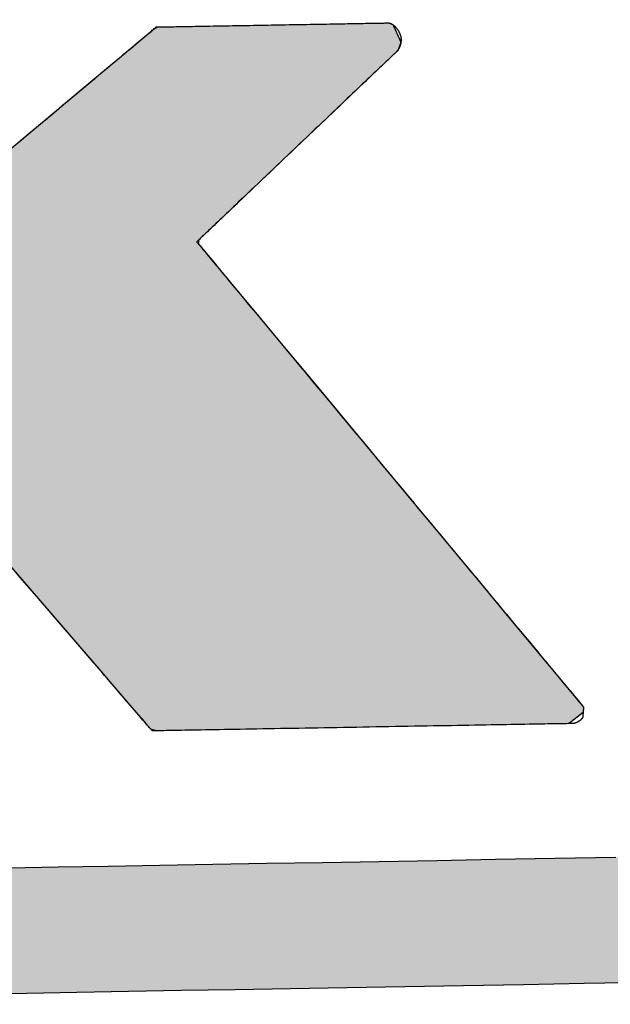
# Model space of a CAD drawing. Extents: x 562 to 7231, y 5467 to 12326.
# Tile 14 of 65: x 3199 to 3260, y 8145 to 8247. Entities that reach past the tile are written whole.
import ezdxf

# ---------------------------------------------------------------- set-up
doc = ezdxf.new("R2010")
doc.units = 0
doc.layers.get('0').update_dxf_attribs({"linetype": 'CONTINUOUS'})
doc.layers.add('LOGO', color=7, linetype='CONTINUOUS')

# ---------------------------------------------------------------- blocks, each defined once
blk = doc.blocks.new('*U29')
at = {"layer": 'LOGO', "color": 8, "linetype": 'CONTINUOUS', "extrusion": (0, 0, -1)}
for points in [[(-0.488, 14.811), (-74.153, 14.36), (-0.664, 14.36)], [(-0.488, 14.811), (-74.329, 14.811), (-74.153, 14.36)], [(-0.664, 14.36), (-73.146, 13.4), (-1.671, 13.4)], [(-0.664, 14.36), (-74.153, 14.36), (-73.146, 13.4)], [(-1.671, 13.4), (-71.797, 12.948), (-3.02, 12.948)], [(-1.671, 13.4), (-73.146, 13.4), (-71.797, 12.948)], [(-3.02, 12.948), (-71.454, 12.931), (-3.364, 12.931)], [(-3.02, 12.948), (-71.797, 12.948), (-71.454, 12.931)]]:
    blk.add_solid(points, dxfattribs=at)
blk = doc.blocks.new('*U30')
at = {"layer": 'LOGO', "color": 8, "linetype": 'CONTINUOUS'}
for p, q in [((4.247, 27.095), (4.305, 27.24)), ((4.305, 27.24), (4.484, 27.325)), ((4.484, 27.325), (4.505, 27.335)), ((9.691, 27.335), (9.771, 27.325)), ((9.771, 27.325), (9.9, 27.24)), ((9.9, 27.24), (9.958, 27.095)), ((14.623, 27.076), (14.886, 27.289)), ((14.886, 27.289), (14.912, 27.307)), ((14.912, 27.307), (14.95, 27.333)), ((14.95, 27.333), (14.952, 27.334)), ((18.406, 27.334), (18.416, 27.333)), ((18.416, 27.333), (18.473, 27.307)), ((18.473, 27.307), (18.481, 27.289)), ((18.481, 27.289), (18.572, 27.076)), ((4.246, 27.001), (4.247, 27.095)), ((9.958, 27.095), (9.958, 27.001)), ((14.575, 27.038), (14.623, 27.076)), ((18.572, 27.076), (18.589, 27.038)), ((4.246, 26.874), (4.246, 27.001)), ((9.958, 27.001), (9.959, 26.874)), ((14.416, 26.909), (14.441, 26.929)), ((14.441, 26.929), (14.575, 27.038)), ((18.544, 26.929), (18.529, 26.909)), ((18.589, 27.038), (18.544, 26.929)), ((4.246, 26.48), (4.246, 26.874)), ((9.959, 26.874), (9.959, 26.48)), ((14.189, 26.725), (14.416, 26.909)), ((18.529, 26.909), (18.329, 26.725)), ((13.635, 26.278), (14.189, 26.725)), ((18.329, 26.725), (17.842, 26.278)), ((4.246, 26.15), (4.246, 26.48)), ((9.959, 26.48), (9.959, 26.15)), ((13.434, 26.115), (13.635, 26.278)), ((17.842, 26.278), (17.665, 26.115)), ((4.246, 25.557), (4.246, 26.15)), ((9.959, 26.15), (9.959, 25.557)), ((12.444, 25.315), (13.434, 26.115)), ((17.665, 26.115), (16.795, 25.315)), ((4.246, 24.344), (4.246, 25.557)), ((9.959, 25.557), (9.958, 24.344)), ((11.528, 24.574), (12.444, 25.315)), ((16.795, 25.315), (15.991, 24.574)), ((11.199, 24.308), (11.528, 24.574)), ((15.991, 24.574), (15.702, 24.308)), ((4.246, 24.278), (4.246, 24.344)), ((4.246, 23.735), (4.246, 24.278)), ((9.958, 24.344), (9.958, 24.278)), ((9.958, 24.278), (9.958, 23.735)), ((10.995, 24.144), (11.199, 24.308)), ((15.702, 24.308), (15.523, 24.144)), ((10.925, 24.087), (10.995, 24.144)), ((15.523, 24.144), (15.509, 24.087)), ((10.783, 23.972), (10.925, 24.087)), ((15.509, 24.087), (15.602, 23.972)), ((10.544, 23.779), (10.783, 23.972)), ((15.602, 23.972), (15.757, 23.779)), ((4.246, 23.685), (4.246, 23.735)), ((9.958, 23.735), (9.958, 23.685)), ((10.339, 23.648), (10.489, 23.738)), ((10.489, 23.738), (10.535, 23.773)), ((10.535, 23.773), (10.544, 23.779)), ((15.757, 23.779), (15.762, 23.773)), ((15.762, 23.773), (15.789, 23.738)), ((15.789, 23.738), (15.861, 23.648)), ((4.246, 23.648), (4.246, 23.685)), ((4.246, 23.559), (4.246, 23.648)), ((4.246, 23.162), (4.246, 23.559)), ((9.958, 23.685), (10.024, 23.648)), ((15.861, 23.648), (15.933, 23.559)), ((15.933, 23.559), (16.251, 23.162)), ((4.246, 22.334), (4.246, 23.162)), ((16.251, 23.162), (16.915, 22.334)), ((4.246, 22.19), (4.246, 22.334)), ((16.915, 22.334), (17.03, 22.19)), ((4.246, 22.187), (4.246, 22.19)), ((4.246, 22.107), (4.246, 22.187)), ((4.246, 22.044), (4.246, 22.107)), ((10.025, 22.187), (9.958, 22.107)), ((9.958, 22.107), (9.958, 22.044)), ((10.262, 22.168), (10.234, 22.187)), ((10.347, 22.066), (10.262, 22.168)), ((17.03, 22.19), (17.033, 22.187)), ((17.033, 22.187), (17.048, 22.168)), ((17.048, 22.168), (17.13, 22.066)), ((4.246, 21.745), (4.246, 22.044)), ((9.958, 22.044), (9.958, 21.745)), ((10.64, 21.712), (10.347, 22.066)), ((17.13, 22.066), (17.414, 21.712)), ((4.246, 21.493), (4.246, 21.745)), ((9.958, 21.745), (9.958, 21.493)), ((11.666, 20.476), (10.64, 21.712)), ((17.414, 21.712), (18.405, 20.476)), ((4.246, 20.626), (4.246, 21.493)), ((9.958, 21.493), (9.958, 20.626)), ((4.246, 18.82), (4.246, 20.626)), ((9.958, 20.626), (9.959, 18.82)), ((12.945, 18.933), (11.666, 20.476)), ((18.405, 20.476), (19.642, 18.933)), ((13.37, 18.422), (12.945, 18.933)), ((19.642, 18.933), (20.052, 18.422)), ((4.246, 17.864), (4.246, 18.82)), ((9.959, 18.82), (9.959, 17.864)), ((13.978, 17.688), (13.37, 18.422)), ((20.052, 18.422), (20.64, 17.688)), ((4.246, 17.83), (4.246, 17.864)), ((4.246, 17.393), (4.246, 17.83)), ((9.959, 17.864), (9.959, 17.83)), ((9.959, 17.83), (9.959, 17.393)), ((14.082, 17.563), (13.978, 17.688)), ((20.64, 17.688), (20.74, 17.563)), ((14.375, 17.21), (14.082, 17.563)), ((20.74, 17.563), (21.023, 17.21)), ((4.246, 17.22), (4.246, 17.393)), ((9.959, 17.393), (9.959, 17.22)), ((4.248, 17.122), (4.246, 17.22)), ((9.959, 17.22), (9.959, 17.122)), ((4.251, 17.027), (4.248, 17.122)), ((9.959, 17.122), (9.953, 17.027)), ((14.473, 17.092), (14.375, 17.21)), ((14.497, 17.062), (14.473, 17.092)), ((21.023, 17.21), (21.118, 17.092)), ((21.118, 17.092), (21.142, 17.062)), ((4.258, 17.02), (4.251, 17.027)), ((4.398, 16.887), (4.258, 17.02)), ((9.952, 17.02), (9.874, 16.887)), ((9.953, 17.027), (9.952, 17.02)), ((14.502, 17.057), (14.497, 17.062)), ((14.562, 16.984), (14.502, 17.057)), ((14.679, 16.843), (14.562, 16.984)), ((21.134, 16.984), (20.953, 16.843)), ((21.141, 17.057), (21.134, 16.984)), ((21.142, 17.062), (21.141, 17.057)), ((4.465, 16.823), (4.398, 16.887)), ((4.523, 16.822), (4.465, 16.823)), ((4.655, 16.82), (4.523, 16.822)), ((9.733, 16.822), (9.502, 16.82)), ((9.735, 16.823), (9.733, 16.822)), ((9.874, 16.887), (9.735, 16.823)), ((14.761, 16.819), (14.679, 16.843)), ((20.953, 16.843), (20.922, 16.819))]:
    blk.add_line(p, q, dxfattribs=at)
at = {"layer": 'LOGO', "color": 8, "linetype": 'CONTINUOUS', "extrusion": (0, 0, -1)}
for points in [[(-4.305, 27.24), (-9.958, 27.095), (-4.247, 27.095)], [(-4.484, 27.325), (-9.9, 27.24), (-4.305, 27.24)], [(-4.305, 27.24), (-9.9, 27.24), (-9.958, 27.095)], [(-4.505, 27.335), (-9.771, 27.325), (-4.484, 27.325)], [(-4.484, 27.325), (-9.771, 27.325), (-9.9, 27.24)], [(-4.505, 27.335), (-9.691, 27.335), (-9.771, 27.325)], [(-14.886, 27.289), (-18.572, 27.076), (-14.623, 27.076)], [(-14.912, 27.307), (-18.481, 27.289), (-14.886, 27.289)], [(-14.886, 27.289), (-18.481, 27.289), (-18.572, 27.076)], [(-14.95, 27.333), (-18.473, 27.307), (-14.912, 27.307)], [(-14.912, 27.307), (-18.473, 27.307), (-18.481, 27.289)], [(-14.952, 27.334), (-18.416, 27.333), (-14.95, 27.333)], [(-14.95, 27.333), (-18.416, 27.333), (-18.473, 27.307)], [(-14.952, 27.334), (-18.406, 27.334), (-18.416, 27.333)], [(-4.247, 27.095), (-9.958, 27.001), (-4.246, 27.001)], [(-4.247, 27.095), (-9.958, 27.095), (-9.958, 27.001)], [(-14.623, 27.076), (-18.589, 27.038), (-14.575, 27.038)], [(-14.623, 27.076), (-18.572, 27.076), (-18.589, 27.038)], [(-4.246, 27.001), (-9.959, 26.874), (-4.246, 26.874)], [(-4.246, 27.001), (-9.958, 27.001), (-9.959, 26.874)], [(-14.441, 26.929), (-18.529, 26.909), (-14.416, 26.909)], [(-14.575, 27.038), (-18.544, 26.929), (-14.441, 26.929)], [(-14.441, 26.929), (-18.544, 26.929), (-18.529, 26.909)], [(-14.575, 27.038), (-18.589, 27.038), (-18.544, 26.929)], [(-4.246, 26.874), (-9.959, 26.48), (-4.246, 26.48)], [(-4.246, 26.874), (-9.959, 26.874), (-9.959, 26.48)], [(-14.416, 26.909), (-18.329, 26.725), (-14.189, 26.725)], [(-14.416, 26.909), (-18.529, 26.909), (-18.329, 26.725)], [(-14.189, 26.725), (-17.842, 26.278), (-13.635, 26.278)], [(-14.189, 26.725), (-18.329, 26.725), (-17.842, 26.278)], [(-4.246, 26.48), (-9.959, 26.15), (-4.246, 26.15)], [(-4.246, 26.48), (-9.959, 26.48), (-9.959, 26.15)], [(-13.635, 26.278), (-17.665, 26.115), (-13.434, 26.115)], [(-13.635, 26.278), (-17.842, 26.278), (-17.665, 26.115)], [(-4.246, 26.15), (-9.959, 25.557), (-4.246, 25.557)], [(-4.246, 26.15), (-9.959, 26.15), (-9.959, 25.557)], [(-13.434, 26.115), (-16.795, 25.315), (-12.444, 25.315)], [(-13.434, 26.115), (-17.665, 26.115), (-16.795, 25.315)], [(-4.246, 25.557), (-9.958, 24.344), (-4.246, 24.344)], [(-4.246, 25.557), (-9.959, 25.557), (-9.958, 24.344)], [(-12.444, 25.315), (-15.991, 24.574), (-11.528, 24.574)], [(-12.444, 25.315), (-16.795, 25.315), (-15.991, 24.574)], [(-11.528, 24.574), (-15.702, 24.308), (-11.199, 24.308)], [(-11.528, 24.574), (-15.991, 24.574), (-15.702, 24.308)], [(-4.246, 24.344), (-9.958, 24.278), (-4.246, 24.278)], [(-4.246, 24.344), (-9.958, 24.344), (-9.958, 24.278)], [(-4.246, 24.278), (-9.958, 23.735), (-4.246, 23.735)], [(-4.246, 24.278), (-9.958, 24.278), (-9.958, 23.735)], [(-11.199, 24.308), (-15.523, 24.144), (-10.995, 24.144)], [(-11.199, 24.308), (-15.702, 24.308), (-15.523, 24.144)], [(-10.995, 24.144), (-15.509, 24.087), (-10.925, 24.087)], [(-10.995, 24.144), (-15.523, 24.144), (-15.509, 24.087)], [(-10.925, 24.087), (-15.602, 23.972), (-10.783, 23.972)], [(-10.925, 24.087), (-15.509, 24.087), (-15.602, 23.972)], [(-10.783, 23.972), (-15.757, 23.779), (-10.544, 23.779)], [(-10.783, 23.972), (-15.602, 23.972), (-15.757, 23.779)], [(-4.246, 23.735), (-9.958, 23.685), (-4.246, 23.685)], [(-4.246, 23.735), (-9.958, 23.735), (-9.958, 23.685)], [(-10.489, 23.738), (-15.861, 23.648), (-10.339, 23.648)], [(-10.535, 23.773), (-15.789, 23.738), (-10.489, 23.738)], [(-10.489, 23.738), (-15.789, 23.738), (-15.861, 23.648)], [(-10.544, 23.779), (-15.762, 23.773), (-10.535, 23.773)], [(-10.535, 23.773), (-15.762, 23.773), (-15.789, 23.738)], [(-10.544, 23.779), (-15.757, 23.779), (-15.762, 23.773)], [(-4.246, 23.685), (-10.024, 23.648), (-4.246, 23.648)], [(-4.246, 23.685), (-9.958, 23.685), (-10.024, 23.648)], [(-4.246, 23.648), (-10.185, 23.559), (-4.246, 23.559)], [(-4.246, 23.648), (-10.024, 23.648), (-10.185, 23.559)], [(-4.246, 23.559), (-16.251, 23.162), (-4.246, 23.162)], [(-4.246, 23.559), (-15.933, 23.559), (-16.251, 23.162)], [(-10.339, 23.648), (-15.933, 23.559), (-10.185, 23.559)], [(-10.339, 23.648), (-15.861, 23.648), (-15.933, 23.559)], [(-4.246, 23.162), (-16.915, 22.334), (-4.246, 22.334)], [(-4.246, 23.162), (-16.251, 23.162), (-16.915, 22.334)], [(-4.246, 22.334), (-17.03, 22.19), (-4.246, 22.19)], [(-4.246, 22.334), (-16.915, 22.334), (-17.03, 22.19)], [(-4.246, 22.19), (-10.025, 22.187), (-4.246, 22.187)], [(-4.246, 22.19), (-10.228, 22.19), (-10.025, 22.187)], [(-4.246, 22.187), (-9.958, 22.107), (-4.246, 22.107)], [(-4.246, 22.187), (-10.025, 22.187), (-9.958, 22.107)], [(-4.246, 22.107), (-9.958, 22.044), (-4.246, 22.044)], [(-4.246, 22.107), (-9.958, 22.107), (-9.958, 22.044)], [(-10.228, 22.19), (-17.033, 22.187), (-10.234, 22.187)], [(-10.228, 22.19), (-17.03, 22.19), (-17.033, 22.187)], [(-10.234, 22.187), (-17.048, 22.168), (-10.262, 22.168)], [(-10.234, 22.187), (-17.033, 22.187), (-17.048, 22.168)], [(-10.262, 22.168), (-17.13, 22.066), (-10.347, 22.066)], [(-10.262, 22.168), (-17.048, 22.168), (-17.13, 22.066)], [(-4.246, 22.044), (-9.958, 21.745), (-4.246, 21.745)], [(-4.246, 22.044), (-9.958, 22.044), (-9.958, 21.745)], [(-10.347, 22.066), (-17.414, 21.712), (-10.64, 21.712)], [(-10.347, 22.066), (-17.13, 22.066), (-17.414, 21.712)], [(-4.246, 21.745), (-9.958, 21.493), (-4.246, 21.493)], [(-4.246, 21.745), (-9.958, 21.745), (-9.958, 21.493)], [(-10.64, 21.712), (-18.405, 20.476), (-11.666, 20.476)], [(-10.64, 21.712), (-17.414, 21.712), (-18.405, 20.476)], [(-4.246, 21.493), (-9.958, 20.626), (-4.246, 20.626)], [(-4.246, 21.493), (-9.958, 21.493), (-9.958, 20.626)], [(-4.246, 20.626), (-9.959, 18.82), (-4.246, 18.82)], [(-4.246, 20.626), (-9.958, 20.626), (-9.959, 18.82)], [(-11.666, 20.476), (-19.642, 18.933), (-12.945, 18.933)], [(-11.666, 20.476), (-18.405, 20.476), (-19.642, 18.933)], [(-12.945, 18.933), (-20.052, 18.422), (-13.37, 18.422)], [(-12.945, 18.933), (-19.642, 18.933), (-20.052, 18.422)], [(-4.246, 18.82), (-9.959, 17.864), (-4.246, 17.864)], [(-4.246, 18.82), (-9.959, 18.82), (-9.959, 17.864)], [(-13.37, 18.422), (-20.64, 17.688), (-13.978, 17.688)], [(-13.37, 18.422), (-20.052, 18.422), (-20.64, 17.688)], [(-4.246, 17.864), (-9.959, 17.83), (-4.246, 17.83)], [(-4.246, 17.864), (-9.959, 17.864), (-9.959, 17.83)], [(-4.246, 17.83), (-9.959, 17.393), (-4.246, 17.393)], [(-4.246, 17.83), (-9.959, 17.83), (-9.959, 17.393)], [(-13.978, 17.688), (-20.74, 17.563), (-14.082, 17.563)], [(-13.978, 17.688), (-20.64, 17.688), (-20.74, 17.563)], [(-14.082, 17.563), (-21.023, 17.21), (-14.375, 17.21)], [(-14.082, 17.563), (-20.74, 17.563), (-21.023, 17.21)], [(-4.246, 17.393), (-9.959, 17.22), (-4.246, 17.22)], [(-4.246, 17.393), (-9.959, 17.393), (-9.959, 17.22)], [(-4.246, 17.22), (-9.959, 17.122), (-4.248, 17.122)], [(-4.246, 17.22), (-9.959, 17.22), (-9.959, 17.122)], [(-4.248, 17.122), (-9.953, 17.027), (-4.251, 17.027)], [(-4.248, 17.122), (-9.959, 17.122), (-9.953, 17.027)], [(-14.375, 17.21), (-21.118, 17.092), (-14.473, 17.092)], [(-14.375, 17.21), (-21.023, 17.21), (-21.118, 17.092)], [(-14.473, 17.092), (-21.142, 17.062), (-14.497, 17.062)], [(-14.473, 17.092), (-21.118, 17.092), (-21.142, 17.062)], [(-4.251, 17.027), (-9.952, 17.02), (-4.258, 17.02)], [(-4.251, 17.027), (-9.953, 17.027), (-9.952, 17.02)], [(-4.258, 17.02), (-9.874, 16.887), (-4.398, 16.887)], [(-4.258, 17.02), (-9.952, 17.02), (-9.874, 16.887)], [(-14.497, 17.062), (-21.141, 17.057), (-14.502, 17.057)], [(-14.497, 17.062), (-21.142, 17.062), (-21.141, 17.057)], [(-14.502, 17.057), (-21.134, 16.984), (-14.562, 16.984)], [(-14.502, 17.057), (-21.141, 17.057), (-21.134, 16.984)], [(-14.562, 16.984), (-20.953, 16.843), (-14.679, 16.843)], [(-14.562, 16.984), (-21.134, 16.984), (-20.953, 16.843)], [(-4.398, 16.887), (-9.735, 16.823), (-4.465, 16.823)], [(-4.398, 16.887), (-9.874, 16.887), (-9.735, 16.823)], [(-4.465, 16.823), (-9.733, 16.822), (-4.523, 16.822)], [(-4.465, 16.823), (-9.735, 16.823), (-9.733, 16.822)], [(-4.523, 16.822), (-9.502, 16.82), (-4.655, 16.82)], [(-4.523, 16.822), (-9.733, 16.822), (-9.502, 16.82)], [(-14.679, 16.843), (-20.922, 16.819), (-14.761, 16.819)], [(-14.679, 16.843), (-20.953, 16.843), (-20.922, 16.819)]]:
    blk.add_solid(points, dxfattribs=at)
blk = doc.blocks.new('KLAUS')
at = {"layer": 'LOGO'}
for points in [[(21.999, 12.931, 0), (21.078, 12.931, 0), (20.171, 12.931, 0), (19.278, 12.931, 0), (18.401, 12.931, 0), (17.54, 12.931, 0), (16.696, 12.931, 0), (15.87, 12.931, 0), (15.062, 12.931, 0), (14.274, 12.931, 0), (13.506, 12.931, 0), (12.76, 12.931, 0), (12.035, 12.931, 0)], [(12.528, 14.811, 0), (13.256, 14.811, 0), (14.006, 14.811, 0), (14.777, 14.811, 0), (15.567, 14.811, 0), (16.376, 14.811, 0), (17.204, 14.811, 0), (18.049, 14.811, 0), (18.91, 14.811, 0), (19.788, 14.811, 0), (20.68, 14.811, 0), (21.586, 14.811, 0)], [(12.856, 25.648, 0), (12.925, 25.703, 0), (12.993, 25.759, 0), (13.061, 25.813, 0), (13.128, 25.868, 0), (13.195, 25.922, 0), (13.262, 25.976, 0), (13.329, 26.03, 0), (13.395, 26.083, 0), (13.46, 26.136, 0), (13.524, 26.188, 0), (13.588, 26.24, 0), (13.652, 26.291, 0), (13.714, 26.341, 0), (13.776, 26.391, 0), (13.836, 26.44, 0), (13.896, 26.488, 0), (13.954, 26.536, 0), (14.012, 26.582, 0), (14.068, 26.628, 0), (14.123, 26.672, 0), (14.177, 26.716, 0), (14.23, 26.758, 0), (14.281, 26.8, 0), (14.331, 26.84, 0), (14.379, 26.879, 0), (14.425, 26.916, 0), (14.47, 26.953, 0), (14.514, 26.988, 0), (14.555, 27.021, 0), (14.595, 27.054, 0), (14.633, 27.084, 0), (14.669, 27.113, 0), (14.703, 27.141, 0), (14.735, 27.167, 0), (14.765, 27.191, 0), (14.793, 27.214, 0), (14.819, 27.235, 0), (14.842, 27.253, 0), (14.863, 27.27, 0), (14.882, 27.285, 0), (14.898, 27.299, 0), (14.912, 27.31, 0), (14.924, 27.319, 0), (14.932, 27.326, 0), (14.938, 27.331, 0), (14.941, 27.334, 0), (14.942, 27.334, 0), (14.944, 27.334, 0), (14.948, 27.334, 0), (14.954, 27.334, 0), (14.962, 27.334, 0), (14.972, 27.334, 0), (14.984, 27.334, 0), (14.998, 27.334, 0), (15.014, 27.334, 0), (15.031, 27.334, 0), (15.051, 27.334, 0), (15.072, 27.334, 0), (15.095, 27.334, 0), (15.119, 27.334, 0), (15.145, 27.334, 0), (15.173, 27.334, 0), (15.202, 27.334, 0), (15.233, 27.334, 0), (15.265, 27.334, 0), (15.298, 27.334, 0), (15.333, 27.334, 0), (15.369, 27.334, 0), (15.406, 27.334, 0), (15.444, 27.334, 0), (15.484, 27.334, 0), (15.524, 27.334, 0), (15.566, 27.334, 0), (15.609, 27.334, 0), (15.652, 27.334, 0), (15.697, 27.334, 0), (15.742, 27.334, 0), (15.789, 27.334, 0), (15.836, 27.334, 0), (15.884, 27.334, 0), (15.932, 27.334, 0), (15.981, 27.334, 0), (16.031, 27.334, 0), (16.081, 27.334, 0), (16.132, 27.334, 0), (16.183, 27.334, 0), (16.235, 27.334, 0), (16.287, 27.334, 0), (16.34, 27.334, 0), (16.392, 27.334, 0), (16.445, 27.334, 0), (16.498, 27.334, 0), (16.552, 27.334, 0), (16.605, 27.334, 0), (16.658, 27.334, 0), (16.712, 27.334, 0), (16.765, 27.334, 0), (16.818, 27.334, 0), (16.872, 27.334, 0), (16.925, 27.334, 0), (16.977, 27.334, 0), (17.03, 27.334, 0), (17.082, 27.334, 0), (17.134, 27.334, 0), (17.186, 27.334, 0), (17.237, 27.334, 0), (17.288, 27.334, 0), (17.337, 27.334, 0), (17.387, 27.334, 0), (17.436, 27.334, 0), (17.484, 27.334, 0), (17.532, 27.334, 0), (17.578, 27.334, 0), (17.624, 27.334, 0), (17.669, 27.334, 0), (17.714, 27.334, 0), (17.757, 27.334, 0), (17.799, 27.334, 0), (17.84, 27.334, 0), (17.881, 27.334, 0), (17.92, 27.334, 0), (17.958, 27.334, 0), (17.994, 27.334, 0), (18.03, 27.334, 0), (18.064, 27.334, 0), (18.097, 27.334, 0), (18.128, 27.334, 0), (18.158, 27.334, 0), (18.187, 27.334, 0), (18.214, 27.334, 0), (18.239, 27.334, 0), (18.263, 27.334, 0), (18.285, 27.334, 0), (18.306, 27.334, 0), (18.324, 27.334, 0), (18.341, 27.334, 0), (18.356, 27.334, 0), (18.369, 27.334, 0), (18.381, 27.334, 0), (18.39, 27.334, 0), (18.397, 27.334, 0), (18.402, 27.334, 0), (18.405, 27.334, 0), (18.407, 27.334, 0), (18.407, 27.334, 0), (18.407, 27.334, 0), (18.407, 27.334, 0), (18.407, 27.334, 0), (18.407, 27.334, 0), (18.407, 27.334, 0), (18.408, 27.334, 0), (18.408, 27.334, 0), (18.409, 27.334, 0), (18.409, 27.334, 0), (18.41, 27.334, 0), (18.41, 27.334, 0), (18.411, 27.334, 0), (18.411, 27.334, 0), (18.412, 27.334, 0), (18.413, 27.333, 0), (18.413, 27.333, 0), (18.414, 27.333, 0), (18.415, 27.333, 0), (18.416, 27.333, 0), (18.417, 27.333, 0), (18.418, 27.332, 0), (18.419, 27.332, 0), (18.42, 27.332, 0), (18.421, 27.332, 0), (18.422, 27.331, 0), (18.423, 27.331, 0), (18.424, 27.331, 0), (18.426, 27.331, 0), (18.427, 27.33, 0), (18.428, 27.33, 0), (18.43, 27.329, 0), (18.431, 27.329, 0), (18.432, 27.328, 0), (18.434, 27.328, 0), (18.435, 27.327, 0), (18.437, 27.327, 0), (18.438, 27.326, 0), (18.44, 27.326, 0), (18.441, 27.325, 0), (18.443, 27.324, 0), (18.445, 27.323, 0), (18.446, 27.323, 0), (18.448, 27.322, 0), (18.45, 27.321, 0), (18.451, 27.32, 0), (18.453, 27.319, 0), (18.455, 27.318, 0), (18.457, 27.317, 0), (18.459, 27.316, 0), (18.46, 27.315, 0), (18.462, 27.314, 0), (18.464, 27.313, 0), (18.466, 27.311, 0), (18.468, 27.31, 0), (18.47, 27.309, 0), (18.472, 27.308, 0), (18.474, 27.306, 0), (18.476, 27.305, 0), (18.478, 27.303, 0), (18.48, 27.302, 0), (18.482, 27.3, 0), (18.484, 27.298, 0), (18.486, 27.297, 0), (18.488, 27.295, 0), (18.49, 27.293, 0), (18.492, 27.291, 0), (18.494, 27.289, 0), (18.497, 27.287, 0), (18.499, 27.285, 0), (18.501, 27.283, 0), (18.503, 27.281, 0), (18.505, 27.279, 0), (18.508, 27.276, 0), (18.51, 27.274, 0), (18.512, 27.271, 0), (18.514, 27.269, 0), (18.516, 27.266, 0), (18.518, 27.264, 0), (18.521, 27.261, 0), (18.523, 27.258, 0), (18.525, 27.256, 0), (18.527, 27.253, 0), (18.53, 27.25, 0), (18.532, 27.247, 0), (18.534, 27.243, 0), (18.536, 27.24, 0), (18.538, 27.237, 0), (18.541, 27.234, 0), (18.543, 27.23, 0), (18.545, 27.227, 0), (18.547, 27.223, 0), (18.55, 27.22, 0), (18.552, 27.216, 0), (18.554, 27.212, 0), (18.556, 27.208, 0), (18.559, 27.204, 0), (18.561, 27.199, 0), (18.564, 27.194, 0), (18.566, 27.189, 0), (18.569, 27.184, 0), (18.571, 27.179, 0), (18.573, 27.174, 0), (18.575, 27.169, 0), (18.577, 27.164, 0), (18.579, 27.159, 0), (18.58, 27.154, 0), (18.582, 27.15, 0), (18.583, 27.145, 0), (18.584, 27.14, 0), (18.586, 27.135, 0), (18.587, 27.131, 0), (18.588, 27.126, 0), (18.589, 27.121, 0), (18.589, 27.117, 0), (18.59, 27.112, 0), (18.591, 27.108, 0), (18.591, 27.103, 0), (18.592, 27.099, 0), (18.592, 27.094, 0), (18.592, 27.09, 0), (18.592, 27.085, 0), (18.592, 27.081, 0), (18.592, 27.077, 0), (18.592, 27.073, 0), (18.592, 27.068, 0), (18.592, 27.064, 0), (18.592, 27.06, 0), (18.591, 27.056, 0), (18.591, 27.052, 0), (18.59, 27.048, 0), (18.59, 27.044, 0), (18.589, 27.04, 0), (18.589, 27.036, 0), (18.588, 27.032, 0), (18.587, 27.029, 0), (18.586, 27.025, 0), (18.585, 27.021, 0), (18.585, 27.017, 0), (18.584, 27.014, 0), (18.583, 27.01, 0), (18.582, 27.007, 0), (18.581, 27.003, 0), (18.579, 27, 0), (18.578, 26.997, 0), (18.577, 26.993, 0), (18.576, 26.99, 0), (18.575, 26.987, 0), (18.573, 26.984, 0), (18.572, 26.981, 0), (18.571, 26.978, 0), (18.57, 26.975, 0), (18.568, 26.972, 0), (18.567, 26.969, 0), (18.566, 26.966, 0), (18.564, 26.963, 0), (18.563, 26.961, 0), (18.562, 26.958, 0), (18.56, 26.956, 0), (18.559, 26.953, 0), (18.558, 26.951, 0), (18.556, 26.948, 0), (18.555, 26.946, 0), (18.553, 26.944, 0), (18.552, 26.942, 0), (18.551, 26.939, 0), (18.549, 26.937, 0), (18.548, 26.935, 0), (18.547, 26.933, 0), (18.546, 26.932, 0), (18.544, 26.93, 0), (18.543, 26.928, 0), (18.542, 26.926, 0), (18.541, 26.925, 0), (18.54, 26.923, 0), (18.539, 26.922, 0), (18.538, 26.921, 0), (18.537, 26.919, 0), (18.536, 26.918, 0), (18.535, 26.917, 0), (18.534, 26.916, 0), (18.533, 26.915, 0), (18.532, 26.914, 0), (18.532, 26.913, 0), (18.531, 26.912, 0), (18.531, 26.911, 0), (18.53, 26.911, 0), (18.53, 26.91, 0), (18.529, 26.91, 0), (18.529, 26.909, 0), (18.529, 26.909, 0), (18.528, 26.909, 0), (18.528, 26.909, 0), (18.528, 26.909, 0), (18.528, 26.908, 0), (18.526, 26.906, 0), (18.522, 26.903, 0), (18.516, 26.897, 0), (18.508, 26.89, 0), (18.499, 26.882, 0), (18.488, 26.872, 0), (18.475, 26.86, 0), (18.461, 26.847, 0), (18.445, 26.832, 0), (18.428, 26.816, 0), (18.409, 26.799, 0), (18.388, 26.78, 0), (18.366, 26.76, 0), (18.343, 26.738, 0), (18.319, 26.716, 0), (18.293, 26.692, 0), (18.265, 26.667, 0), (18.237, 26.641, 0), (18.207, 26.614, 0), (18.177, 26.585, 0), (18.145, 26.556, 0), (18.112, 26.526, 0), (18.078, 26.494, 0), (18.043, 26.462, 0), (18.007, 26.429, 0), (17.97, 26.395, 0), (17.933, 26.361, 0), (17.894, 26.325, 0), (17.855, 26.289, 0), (17.815, 26.252, 0), (17.774, 26.215, 0), (17.732, 26.177, 0), (17.69, 26.138, 0), (17.648, 26.099, 0), (17.604, 26.059, 0), (17.561, 26.018, 0), (17.516, 25.978, 0), (17.472, 25.937, 0), (17.427, 25.895, 0), (17.381, 25.853, 0), (17.335, 25.811, 0), (17.289, 25.769, 0), (17.243, 25.726, 0), (17.197, 25.684, 0), (17.15, 25.641, 0), (17.103, 25.598, 0), (17.056, 25.555, 0), (17.009, 25.512, 0), (16.963, 25.468, 0), (16.916, 25.425, 0), (16.869, 25.382, 0), (16.822, 25.339, 0), (16.776, 25.297, 0), (16.73, 25.254, 0), (16.684, 25.212, 0), (16.638, 25.17, 0), (16.592, 25.128, 0), (16.547, 25.086, 0), (16.503, 25.045, 0), (16.458, 25.005, 0), (16.415, 24.964, 0), (16.371, 24.924, 0), (16.328, 24.885, 0), (16.286, 24.846, 0), (16.245, 24.808, 0), (16.204, 24.771, 0), (16.164, 24.734, 0), (16.125, 24.698, 0), (16.086, 24.662, 0), (16.048, 24.627, 0), (16.012, 24.593, 0), (15.976, 24.56, 0), (15.941, 24.528, 0), (15.906, 24.497, 0), (15.873, 24.467, 0), (15.842, 24.437, 0), (15.811, 24.409, 0), (15.781, 24.382, 0), (15.753, 24.355, 0), (15.726, 24.33, 0), (15.7, 24.306, 0), (15.675, 24.284, 0), (15.652, 24.262, 0), (15.63, 24.242, 0), (15.609, 24.223, 0), (15.59, 24.206, 0), (15.573, 24.19, 0), (15.557, 24.175, 0), (15.542, 24.162, 0), (15.53, 24.15, 0), (15.518, 24.14, 0), (15.509, 24.131, 0), (15.502, 24.124, 0), (15.496, 24.119, 0), (15.492, 24.115, 0), (15.489, 24.113, 0), (15.489, 24.113, 0), (15.492, 24.109, 0), (15.499, 24.101, 0), (15.509, 24.088, 0), (15.522, 24.072, 0), (15.539, 24.051, 0), (15.558, 24.026, 0), (15.581, 23.998, 0), (15.607, 23.965, 0), (15.636, 23.929, 0), (15.668, 23.89, 0), (15.702, 23.847, 0), (15.74, 23.8, 0), (15.78, 23.75, 0), (15.822, 23.697, 0), (15.868, 23.641, 0), (15.915, 23.581, 0), (15.965, 23.519, 0), (16.017, 23.454, 0), (16.072, 23.386, 0), (16.129, 23.315, 0), (16.187, 23.242, 0), (16.248, 23.166, 0), (16.311, 23.088, 0), (16.375, 23.007, 0), (16.442, 22.924, 0), (16.51, 22.839, 0), (16.58, 22.752, 0), (16.651, 22.663, 0), (16.724, 22.573, 0), (16.798, 22.48, 0), (16.873, 22.386, 0), (16.95, 22.29, 0), (17.028, 22.193, 0), (17.108, 22.094, 0), (17.188, 21.994, 0), (17.269, 21.893, 0), (17.351, 21.79, 0), (17.434, 21.687, 0), (17.518, 21.582, 0), (17.602, 21.477, 0), (17.687, 21.371, 0), (17.772, 21.265, 0), (17.858, 21.157, 0), (17.945, 21.05, 0), (18.031, 20.942, 0), (18.118, 20.833, 0), (18.205, 20.725, 0), (18.293, 20.616, 0), (18.38, 20.507, 0), (18.467, 20.398, 0), (18.554, 20.29, 0), (18.641, 20.182, 0), (18.727, 20.074, 0), (18.813, 19.966, 0), (18.899, 19.859, 0), (18.985, 19.753, 0), (19.069, 19.647, 0), (19.153, 19.543, 0), (19.236, 19.439, 0), (19.319, 19.336, 0), (19.401, 19.234, 0), (19.481, 19.133, 0), (19.561, 19.034, 0), (19.64, 18.936, 0), (19.717, 18.839, 0), (19.794, 18.744, 0), (19.868, 18.65, 0), (19.942, 18.559, 0), (20.014, 18.469, 0), (20.084, 18.381, 0), (20.154, 18.295, 0), (20.221, 18.211, 0), (20.286, 18.129, 0), (20.35, 18.05, 0), (20.412, 17.973, 0), (20.472, 17.898, 0), (20.529, 17.826, 0), (20.585, 17.757, 0), (20.639, 17.69, 0), (20.69, 17.626, 0), (20.738, 17.565, 0), (20.785, 17.507, 0), (20.829, 17.452, 0), (20.87, 17.401, 0), (20.909, 17.352, 0), (20.945, 17.308, 0), (20.978, 17.266, 0), (21.009, 17.228, 0), (21.036, 17.194, 0), (21.061, 17.163, 0), (21.082, 17.137, 0), (21.1, 17.114, 0), (21.115, 17.095, 0), (21.127, 17.081, 0), (21.135, 17.07, 0), (21.14, 17.064, 0), (21.142, 17.062, 0), (21.142, 17.062, 0), (21.142, 17.062, 0), (21.142, 17.062, 0), (21.142, 17.062, 0), (21.141, 17.061, 0), (21.141, 17.061, 0), (21.141, 17.06, 0), (21.141, 17.059, 0), (21.141, 17.059, 0), (21.141, 17.058, 0), (21.141, 17.057, 0), (21.141, 17.056, 0), (21.141, 17.055, 0), (21.141, 17.053, 0), (21.14, 17.052, 0), (21.14, 17.051, 0), (21.14, 17.05, 0), (21.14, 17.048, 0), (21.14, 17.047, 0), (21.14, 17.045, 0), (21.14, 17.044, 0), (21.139, 17.042, 0), (21.139, 17.04, 0), (21.139, 17.038, 0), (21.139, 17.037, 0), (21.139, 17.035, 0), (21.139, 17.033, 0), (21.138, 17.031, 0), (21.138, 17.029, 0), (21.138, 17.027, 0), (21.138, 17.025, 0), (21.137, 17.023, 0), (21.137, 17.02, 0), (21.137, 17.018, 0), (21.137, 17.016, 0), (21.137, 17.014, 0), (21.136, 17.012, 0), (21.136, 17.009, 0), (21.136, 17.007, 0), (21.136, 17.005, 0), (21.135, 17.002, 0), (21.135, 17, 0), (21.135, 16.998, 0), (21.135, 16.995, 0), (21.134, 16.993, 0), (21.134, 16.991, 0), (21.134, 16.988, 0), (21.134, 16.986, 0), (21.134, 16.983, 0), (21.133, 16.981, 0), (21.133, 16.979, 0), (21.133, 16.976, 0), (21.133, 16.974, 0), (21.132, 16.971, 0), (21.132, 16.969, 0), (21.132, 16.967, 0), (21.132, 16.964, 0), (21.131, 16.962, 0), (21.131, 16.96, 0), (21.131, 16.957, 0), (21.131, 16.955, 0), (21.13, 16.953, 0), (21.13, 16.951, 0), (21.13, 16.948, 0), (21.13, 16.946, 0), (21.13, 16.944, 0), (21.129, 16.942, 0), (21.129, 16.94, 0), (21.129, 16.938, 0), (21.129, 16.936, 0), (21.128, 16.934, 0), (21.128, 16.932, 0), (21.128, 16.931, 0), (21.128, 16.929, 0), (21.128, 16.927, 0), (21.128, 16.925, 0), (21.127, 16.924, 0), (21.127, 16.922, 0), (21.127, 16.921, 0), (21.127, 16.919, 0), (21.127, 16.918, 0), (21.127, 16.917, 0), (21.127, 16.915, 0), (21.127, 16.914, 0), (21.126, 16.913, 0), (21.126, 16.912, 0), (21.126, 16.911, 0), (21.126, 16.91, 0), (21.126, 16.91, 0), (21.126, 16.909, 0), (21.126, 16.908, 0), (21.126, 16.908, 0), (21.126, 16.907, 0), (21.126, 16.907, 0), (21.126, 16.907, 0), (21.126, 16.907, 0), (21.126, 16.907, 0), (21.125, 16.905, 0), (21.123, 16.903, 0), (21.122, 16.901, 0), (21.12, 16.899, 0), (21.119, 16.897, 0), (21.118, 16.895, 0), (21.116, 16.893, 0), (21.115, 16.891, 0), (21.113, 16.889, 0), (21.112, 16.887, 0), (21.11, 16.886, 0), (21.109, 16.884, 0), (21.107, 16.882, 0), (21.105, 16.88, 0), (21.104, 16.879, 0), (21.102, 16.877, 0), (21.1, 16.875, 0), (21.099, 16.874, 0), (21.097, 16.872, 0), (21.095, 16.871, 0), (21.094, 16.869, 0), (21.092, 16.868, 0), (21.09, 16.866, 0), (21.088, 16.865, 0), (21.087, 16.863, 0), (21.085, 16.862, 0), (21.083, 16.861, 0), (21.081, 16.86, 0), (21.079, 16.858, 0), (21.078, 16.857, 0), (21.076, 16.856, 0), (21.074, 16.854, 0), (21.072, 16.853, 0), (21.07, 16.852, 0), (21.068, 16.851, 0), (21.067, 16.85, 0), (21.065, 16.849, 0), (21.063, 16.848, 0), (21.061, 16.847, 0), (21.059, 16.846, 0), (21.058, 16.845, 0), (21.056, 16.843, 0), (21.054, 16.843, 0), (21.052, 16.842, 0), (21.05, 16.841, 0), (21.049, 16.84, 0), (21.047, 16.839, 0), (21.045, 16.838, 0), (21.043, 16.837, 0), (21.042, 16.837, 0), (21.04, 16.836, 0), (21.038, 16.835, 0), (21.037, 16.834, 0), (21.035, 16.834, 0), (21.033, 16.833, 0), (21.032, 16.832, 0), (21.03, 16.831, 0), (21.028, 16.831, 0), (21.027, 16.83, 0), (21.025, 16.83, 0), (21.024, 16.829, 0), (21.022, 16.828, 0), (21.021, 16.828, 0), (21.019, 16.827, 0), (21.018, 16.827, 0), (21.017, 16.826, 0), (21.015, 16.826, 0), (21.014, 16.826, 0), (21.013, 16.825, 0), (21.011, 16.825, 0), (21.01, 16.824, 0), (21.009, 16.824, 0), (21.008, 16.823, 0), (21.007, 16.823, 0), (21.006, 16.823, 0), (21.005, 16.823, 0), (21.003, 16.822, 0), (21.003, 16.822, 0), (21.002, 16.822, 0), (21.001, 16.821, 0), (21, 16.821, 0), (20.999, 16.821, 0), (20.998, 16.821, 0), (20.997, 16.82, 0), (20.997, 16.82, 0), (20.996, 16.82, 0), (20.996, 16.82, 0), (20.995, 16.82, 0), (20.995, 16.82, 0), (20.994, 16.82, 0), (20.994, 16.82, 0), (20.994, 16.82, 0), (20.993, 16.82, 0), (20.993, 16.82, 0), (20.993, 16.819, 0), (20.993, 16.819, 0), (20.993, 16.819, 0), (20.992, 16.819, 0), (20.987, 16.819, 0), (20.979, 16.819, 0), (20.967, 16.819, 0), (20.951, 16.819, 0), (20.932, 16.819, 0), (20.909, 16.819, 0), (20.882, 16.819, 0), (20.852, 16.819, 0), (20.819, 16.819, 0), (20.783, 16.819, 0), (20.744, 16.819, 0), (20.701, 16.819, 0), (20.656, 16.819, 0), (20.608, 16.819, 0), (20.557, 16.819, 0), (20.503, 16.819, 0), (20.447, 16.819, 0), (20.388, 16.819, 0), (20.326, 16.819, 0), (20.262, 16.819, 0), (20.196, 16.819, 0), (20.128, 16.819, 0), (20.058, 16.819, 0), (19.985, 16.819, 0), (19.911, 16.819, 0), (19.834, 16.819, 0), (19.756, 16.819, 0), (19.676, 16.819, 0), (19.595, 16.819, 0), (19.512, 16.819, 0), (19.427, 16.819, 0), (19.341, 16.819, 0), (19.254, 16.819, 0), (19.166, 16.819, 0), (19.076, 16.819, 0), (18.985, 16.819, 0), (18.894, 16.819, 0), (18.801, 16.819, 0), (18.708, 16.819, 0), (18.614, 16.819, 0), (18.519, 16.819, 0), (18.424, 16.819, 0), (18.328, 16.819, 0), (18.231, 16.819, 0), (18.135, 16.819, 0), (18.038, 16.819, 0), (17.941, 16.819, 0), (17.844, 16.819, 0), (17.747, 16.819, 0), (17.65, 16.819, 0), (17.553, 16.819, 0), (17.456, 16.819, 0), (17.36, 16.819, 0), (17.264, 16.819, 0), (17.169, 16.819, 0), (17.074, 16.819, 0), (16.98, 16.819, 0), (16.887, 16.819, 0), (16.794, 16.819, 0), (16.703, 16.819, 0), (16.612, 16.819, 0), (16.523, 16.819, 0), (16.434, 16.819, 0), (16.347, 16.819, 0), (16.261, 16.819, 0), (16.177, 16.819, 0), (16.093, 16.819, 0), (16.012, 16.819, 0), (15.932, 16.819, 0), (15.854, 16.819, 0), (15.778, 16.819, 0), (15.704, 16.819, 0), (15.631, 16.819, 0), (15.561, 16.819, 0), (15.493, 16.819, 0), (15.427, 16.819, 0), (15.363, 16.819, 0), (15.302, 16.819, 0), (15.243, 16.819, 0), (15.187, 16.819, 0), (15.133, 16.819, 0), (15.082, 16.819, 0), (15.034, 16.819, 0), (14.989, 16.819, 0), (14.946, 16.819, 0), (14.907, 16.819, 0), (14.871, 16.819, 0), (14.838, 16.819, 0), (14.808, 16.819, 0), (14.782, 16.819, 0), (14.759, 16.819, 0), (14.74, 16.819, 0), (14.724, 16.819, 0), (14.712, 16.819, 0), (14.704, 16.819, 0), (14.7, 16.819, 0), (14.699, 16.82, 0), (14.696, 16.823, 0), (14.691, 16.829, 0), (14.683, 16.838, 0), (14.673, 16.851, 0), (14.659, 16.867, 0), (14.644, 16.886, 0), (14.626, 16.908, 0), (14.605, 16.932, 0), (14.583, 16.96, 0), (14.558, 16.99, 0), (14.53, 17.023, 0), (14.501, 17.058, 0), (14.47, 17.096, 0), (14.436, 17.137, 0), (14.4, 17.179, 0), (14.363, 17.224, 0), (14.324, 17.272, 0), (14.283, 17.321, 0), (14.24, 17.373, 0), (14.195, 17.427, 0), (14.149, 17.483, 0), (14.101, 17.54, 0), (14.052, 17.599, 0), (14.001, 17.661, 0), (13.949, 17.724, 0), (13.896, 17.788, 0), (13.841, 17.854, 0), (13.785, 17.922, 0), (13.727, 17.991, 0), (13.669, 18.061, 0), (13.61, 18.132, 0), (13.55, 18.205, 0), (13.488, 18.279, 0), (13.426, 18.354, 0), (13.363, 18.43, 0), (13.299, 18.507, 0), (13.235, 18.584, 0), (13.17, 18.663, 0), (13.104, 18.742, 0), (13.038, 18.822, 0), (12.971, 18.902, 0), (12.904, 18.983, 0), (12.836, 19.065, 0), (12.769, 19.146, 0), (12.701, 19.228, 0)]]:
    blk.add_polyline3d(points, dxfattribs=at)
at = {"layer": 'LOGO', "color": 8, "linetype": 'CONTINUOUS'}
for name in ['*U29', '*U30']:
    blk.add_blockref(name, (0, 0), dxfattribs=at)

msp = doc.modelspace()

# ---------------------------------------------------------------- block references
at = {"xscale": 6.929133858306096, "yscale": 6.929133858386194, "zscale": 6.929133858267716, "rotation": 0.9999999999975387}
msp.add_blockref('KLAUS', (3112.982, 8054.907), dxfattribs=at)

doc.saveas('drawing.dxf')
